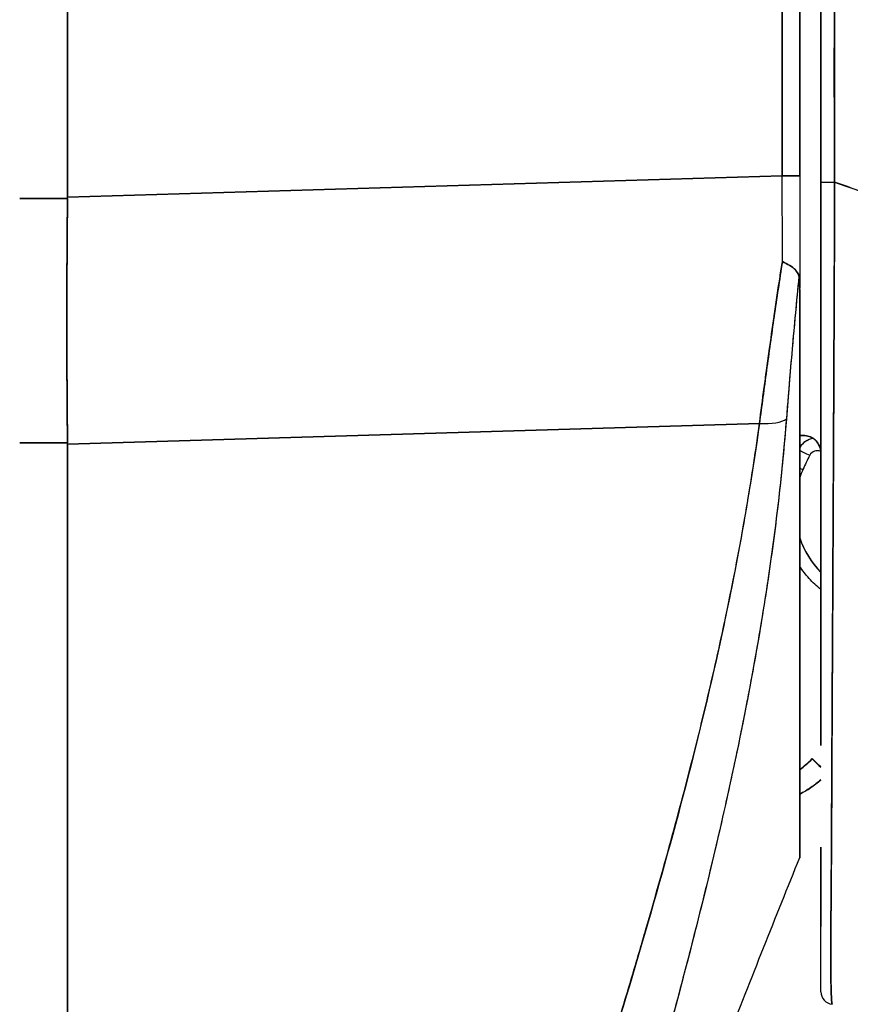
# Model space of a CAD drawing. Extents: x 785 to 1232, y 18 to 306.
# Tile 37 of 232: x 824.913 to 825.689, y 190.375 to 191.295. Entities that reach past the tile are written whole.
import ezdxf

# ---------------------------------------------------------------- set-up
doc = ezdxf.new("R2010")
doc.units = 0
doc.header["$LTSCALE"] = 4
doc.header["$MEASUREMENT"] = 0
doc.layers.get('0').update_dxf_attribs({"linetype": 'CONTINUOUS'})

msp = doc.modelspace()

# ---------------------------------------------------------------- linework, layer by layer
for p, q in [((824.95765, 192.19283), (824.95765, 191.12878)), ((824.95765, 191.12878), (824.95765, 192.19283)), ((825.62508, 191.14878), (825.62508, 192.07515)), ((825.62508, 192.07515), (825.62508, 191.14878)), ((825.64134, 191.14878), (825.64134, 192.07515)), ((825.64134, 192.07515), (825.64134, 191.14878)), ((824.95765, 191.12878), (825.62508, 191.14878)), ((825.62508, 191.14878), (824.95765, 191.12878)), ((825.64134, 191.14878), (825.62508, 191.14878)), ((825.62508, 191.14878), (825.64134, 191.14878)), ((825.64134, 191.14878), (825.64134, 191.04381)), ((824.95765, 191.12744), (824.913, 191.12744)), ((824.913, 191.12744), (824.95765, 191.12744)), ((824.95765, 191.12744), (824.95765, 191.12878)), ((825.67372, 191.07908), (825.6737, 191.07908)), ((825.6737, 191.07908), (825.67372, 191.07908)), ((825.6737, 191.07879), (825.67372, 191.07879)), ((825.67372, 191.07879), (825.6737, 191.07879)), ((825.67372, 191.08062), (825.67371, 191.08062)), ((825.67371, 191.08062), (825.67372, 191.08062)), ((825.67371, 191.08033), (825.67372, 191.08033)), ((825.67372, 191.08033), (825.67371, 191.08033)), ((825.6736, 191.05507), (825.67361, 191.05507)), ((825.64134, 191.04278), (825.64134, 190.51228)), ((825.60374, 190.91759), (824.95765, 190.89823)), ((824.95765, 190.89823), (825.60374, 190.91759)), ((825.60197, 190.90471), (825.60197, 190.90524)), ((825.60197, 190.90524), (825.60197, 190.90471)), ((825.67294, 190.90662), (825.67294, 190.90662)), ((825.67294, 190.90662), (825.67294, 190.90662)), ((825.67294, 190.90634), (825.67294, 190.90634)), ((825.67294, 190.90634), (825.67294, 190.90634)), ((824.913, 190.89949), (824.95765, 190.89949)), ((824.95765, 190.89949), (824.913, 190.89949)), ((824.95765, 190.89823), (824.95765, 190.89949)), ((824.95765, 190.89823), (824.95765, 189.49384)), ((824.95765, 189.49384), (824.95765, 190.89823)), ((825.09804, 190.90244), (825.09804, 190.90244)), ((825.67288, 190.89451), (825.67289, 190.89451)), ((825.67284, 190.88456), (825.67284, 190.88457)), ((825.67183, 190.69237), (825.67183, 190.69237)), ((825.67183, 190.69111), (825.67182, 190.69111)), ((825.65297, 190.60462), (825.65297, 190.60437)), ((825.57662, 190.58276), (825.57662, 190.58276)), ((825.57662, 190.58276), (825.57662, 190.58276)), ((825.57667, 190.583), (825.57667, 190.583)), ((825.57667, 190.583), (825.57667, 190.583)), ((825.57237, 190.56352), (825.57237, 190.56352)), ((825.57237, 190.56352), (825.57237, 190.56352)), ((825.64134, 190.51227), (825.64134, 190.51214))]:
    msp.add_line(p, q)
for centre, radius, start, end in [((825.65772, 190.88444), 0.01969, 101.42833, 146.29064), ((825.65772, 190.88444), 0.01969, 101.42831, 146.29065), ((825.65772, 190.88427), 0.01969, 100.83851, 146.29064), ((825.65772, 190.88427), 0.01969, 100.83849, 146.29065), ((825.65772, 190.88426), 0.00787, 66.18531, 153.1565), ((825.72322, 190.83878), 0.08661, 155.62133, 160.95343), ((825.72322, 190.83898), 0.08661, 199.04656, 224.11204), ((825.72322, 190.83878), 0.08661, 199.04657, 224.11203), ((825.5963, 190.65929), 0.07874, 304.8932, 316.03306), ((825.5963, 190.65929), 0.07874, 304.8932, 316.03306), ((825.5963, 190.65904), 0.07874, 304.8932, 316.03306), ((825.5963, 190.65904), 0.07874, 304.8932, 316.03306), ((825.5963, 190.65901), 0.09843, 297.23485, 311.12005), ((825.67284, 190.38705), 0.01181, 179.99976, 264.16149)]:
    msp.add_arc(centre, radius, start, end)
for centre, major_axis, ratio, start_param, end_param in [((825.62176, 191.14887), (-0.00056, 0.69857), 0.00475, 4.597425, 4.712259), ((825.62175, 191.14887), (0.00056, -0.69858), 0.004765, 1.455832, 1.570666), ((825.64134, 191.20628), (0, 0.70523), 0.00001, 1.6524, 1.803236), ((825.67284, 191.14292), (-0.01181, 0), 0.009191, 0, 1.664791), ((825.67284, 191.14292), (-0.01181, 0), 0.009191, 6.283185, 7.947976), ((825.00102, 191.12695), (-0.00739, -0.68846), 0.063001, 4.712351, 5.049778), ((825.59826, 190.93061), (0.03298, -0.00496), 0.370616, 4.93488, 5.954241), ((825.59826, 190.93061), (0.03298, -0.00496), 0.370616, 4.93488, 5.95424), ((825.63742, 190.90632), (-0.01013, -0.00001), 0.001694, 3.90923, 4.314631), ((825.65069, 190.88783), (0.01054, -0.00533), 0.001136, 3.621695, 4.712964), ((825.65069, 190.88783), (-0.01054, 0.00533), 0.001136, 0.480103, 1.571376), ((825.9563, 190.73315), (-0.30561, 0.15467), 1, 0, 0.043019), ((825.64432, 190.87454), (0.01076, -0.00488), 0.00116, 4.432148, 4.712915), ((825.64432, 190.87454), (-0.01076, 0.00488), 0.00116, 1.290555, 1.571322), ((825.5941, 190.63482), (0.01181, 0), 0.608638, 4.005635, 4.005719), ((825.5941, 190.63482), (-0.01181, 0), 0.608637, 0.86403, 0.864115), ((825.58713, 190.61506), (-0.0092, 0.00741), 0.042153, 1.246727, 1.246841), ((825.58713, 190.61506), (0.0092, -0.00741), 0.042178, 4.388323, 4.388437), ((825.66714, 190.59096), (-0.01417, 0.01367), 0.000917, 5.159336, 6.284069), ((825.66714, 190.59071), (-0.01417, 0.01367), 0.000917, 0.000884, 1.125617)]:
    msp.add_ellipse(centre, major_axis=major_axis, ratio=ratio, start_param=start_param, end_param=end_param)
for points, knots in [([(825.66103, 192.04658), (825.66103, 191.94871), (825.66103, 191.84999), (825.66103, 191.75046), (825.66103, 191.65093), (825.66103, 191.55059), (825.66103, 191.44934), (825.66103, 191.34809), (825.66103, 191.24594), (825.66103, 191.14292)], [0, 0, 0, 0, 0.333333, 0.333333, 0.333333, 0.666667, 0.666667, 0.666667, 1, 1, 1, 1]), ([(825.66103, 191.14292), (825.66103, 191.21559), (825.66103, 191.28826), (825.66103, 191.36094), (825.66103, 191.43128), (825.66103, 191.50162), (825.66103, 191.57196), (825.66103, 191.64822), (825.66103, 191.72449), (825.66103, 191.80075), (825.66103, 191.88269), (825.66103, 191.96463), (825.66103, 192.04658)], [0, 0, 0, 0, 0.241265, 0.241265, 0.241265, 0.474784, 0.474784, 0.474784, 0.727965, 0.727965, 0.727965, 1, 1, 1, 1]), ([(825.67395, 191.14281), (825.67378, 191.16371), (825.67371, 191.18633), (825.67367, 191.21016), (825.67365, 191.22818), (825.67365, 191.24691), (825.67365, 191.26614), (825.67366, 191.26808), (825.67366, 191.27003), (825.67366, 191.27199), (825.67367, 191.29062), (825.67368, 191.30973), (825.6737, 191.32917), (825.67371, 191.34667), (825.67372, 191.36443), (825.67372, 191.38242), (825.67372, 191.39051), (825.67372, 191.39864), (825.67372, 191.40681), (825.67372, 191.41529), (825.67372, 191.42381), (825.67372, 191.43237), (825.67371, 191.44804), (825.6737, 191.46381), (825.67368, 191.47961), (825.67365, 191.50472), (825.67361, 191.52988), (825.67356, 191.55501), (825.67356, 191.55944), (825.67355, 191.56386), (825.67354, 191.56828), (825.67349, 191.59695), (825.67343, 191.62537), (825.67339, 191.65301), (825.67336, 191.66882), (825.67334, 191.68437), (825.67333, 191.69953), (825.67332, 191.71277), (825.67332, 191.72571), (825.67332, 191.73841), (825.67332, 191.75351), (825.67333, 191.76828), (825.67335, 191.78279), (825.67337, 191.79827), (825.6734, 191.81344), (825.67344, 191.82837), (825.67344, 191.82861), (825.67344, 191.82885), (825.67344, 191.82909), (825.67347, 191.84566), (825.67352, 191.86193), (825.67356, 191.8779), (825.6736, 191.89564), (825.67364, 191.913), (825.67366, 191.9299), (825.67366, 191.93493), (825.67367, 191.93992), (825.67367, 191.94486), (825.67368, 191.95888), (825.67366, 191.97256), (825.67363, 191.98582), (825.67358, 192.00731), (825.67347, 192.02769), (825.67331, 192.04655)], [0, 0, 0, 0, 0.081335, 0.081335, 0.081335, 0.142857, 0.142857, 0.142857, 0.149075, 0.149075, 0.149075, 0.208369, 0.208369, 0.208369, 0.261718, 0.261718, 0.261718, 0.285714, 0.285714, 0.285714, 0.31059, 0.31059, 0.31059, 0.356152, 0.356152, 0.356152, 0.428571, 0.428571, 0.428571, 0.441332, 0.441332, 0.441332, 0.524105, 0.524105, 0.524105, 0.571429, 0.571429, 0.571429, 0.612746, 0.612746, 0.612746, 0.661888, 0.661888, 0.661888, 0.714286, 0.714286, 0.714286, 0.715129, 0.715129, 0.715129, 0.773301, 0.773301, 0.773301, 0.837913, 0.837913, 0.837913, 0.857143, 0.857143, 0.857143, 0.911653, 0.911653, 0.911653, 1, 1, 1, 1]), ([(825.67331, 192.04655), (825.67332, 191.96399), (825.67335, 191.88204), (825.67339, 191.8007), (825.67339, 191.78031), (825.67341, 191.75995), (825.67342, 191.73964), (825.67345, 191.68343), (825.67348, 191.62751), (825.67353, 191.57189), (825.67356, 191.52722), (825.6736, 191.48274), (825.67364, 191.43844), (825.67366, 191.41251), (825.67369, 191.38665), (825.67371, 191.36086), (825.67378, 191.28767), (825.67386, 191.21499), (825.67395, 191.14281)], [0, 0, 0, 0, 0.266519, 0.266519, 0.266519, 0.333333, 0.333333, 0.333333, 0.518206, 0.518206, 0.518206, 0.666667, 0.666667, 0.666667, 0.753542, 0.753542, 0.753542, 1, 1, 1, 1]), ([(825.66103, 190.61691), (825.66103, 190.61691), (825.66103, 190.61691), (825.66103, 190.61691), (825.66103, 190.62413), (825.66103, 190.63149), (825.66103, 190.63899), (825.66103, 190.64931), (825.66103, 190.65988), (825.66103, 190.67069), (825.66103, 190.68264), (825.66103, 190.69488), (825.66103, 190.70738), (825.66103, 190.71955), (825.66103, 190.73197), (825.66103, 190.74461), (825.66103, 190.7568), (825.66103, 190.7692), (825.66103, 190.78179), (825.66103, 190.79389), (825.66103, 190.80616), (825.66103, 190.81859), (825.66103, 190.8305), (825.66103, 190.84256), (825.66103, 190.85474), (825.66103, 190.85643), (825.66103, 190.85813), (825.66103, 190.85983), (825.66103, 190.8698), (825.66103, 190.87985), (825.66103, 190.88998), (825.66103, 190.90124), (825.66103, 190.91258), (825.66103, 190.92401), (825.66103, 190.93444), (825.66103, 190.94494), (825.66103, 190.9555), (825.66103, 190.96543), (825.66103, 190.97542), (825.66103, 190.98544), (825.66103, 190.99559), (825.66103, 191.00577), (825.66103, 191.01599), (825.66103, 191.0264), (825.66103, 191.03684), (825.66103, 191.04731), (825.66103, 191.05799), (825.66103, 191.06869), (825.66103, 191.07941), (825.66103, 191.09029), (825.66103, 191.10119), (825.66103, 191.11209), (825.66103, 191.12236), (825.66103, 191.13264), (825.66103, 191.14292)], [0.5, 0.5, 0.5, 0.5, 0.5, 0.5, 0.5, 0.5258228, 0.5258228, 0.5258228, 0.561377, 0.561377, 0.561377, 0.6006713, 0.6006713, 0.6006713, 0.6389349, 0.6389349, 0.6389349, 0.6758218, 0.6758218, 0.6758218, 0.7112841, 0.7112841, 0.7112841, 0.7452749, 0.7452749, 0.7452749, 0.75, 0.75, 0.75, 0.7777494, 0.7777494, 0.7777494, 0.808588, 0.808588, 0.808588, 0.8367556, 0.8367556, 0.8367556, 0.8632657, 0.8632657, 0.8632657, 0.8900795, 0.8900795, 0.8900795, 0.9173812, 0.9173812, 0.9173812, 0.945208, 0.945208, 0.945208, 0.9734289, 0.9734289, 0.9734289, 1, 1, 1, 1]), ([(825.66103, 191.0776), (825.66103, 191.08651), (825.66103, 191.09543), (825.66103, 191.11719), (825.66103, 191.13006), (825.66103, 191.14292)], [0.5682767, 0.5682767, 0.5682767, 0.5682767, 0.6363501, 0.6363501, 0.7343735, 0.7343735, 0.7343735, 0.7343735]), ([(825.66103, 191.14292), (825.66103, 191.09709), (825.66103, 191.05218), (825.66103, 191.00787), (825.66103, 190.96357), (825.66103, 190.91987), (825.66103, 190.87768), (825.66103, 190.8355), (825.66103, 190.79481), (825.66103, 190.75631), (825.66103, 190.71781), (825.66103, 190.6815), (825.66103, 190.64806), (825.66103, 190.63739), (825.66103, 190.62701), (825.66103, 190.61689)], [0, 0, 0, 0, 0.1111111, 0.1111111, 0.1111111, 0.2222222, 0.2222222, 0.2222222, 0.3333333, 0.3333333, 0.3333333, 0.4444444, 0.4444444, 0.4444444, 0.4799031, 0.4799031, 0.4799031, 0.4799031]), ([(825.67395, 191.14281), (825.67391, 191.13237), (825.67387, 191.12194), (825.67383, 191.11152), (825.67379, 191.10044), (825.67374, 191.08939), (825.6737, 191.07835), (825.67365, 191.06746), (825.67361, 191.0566), (825.67357, 191.04577), (825.67352, 191.03513), (825.67348, 191.02453), (825.67343, 191.01397), (825.67342, 191.01127), (825.67341, 191.00857), (825.6734, 191.00587), (825.67336, 190.99821), (825.67333, 190.99057), (825.6733, 190.98296), (825.67325, 190.97277), (825.6732, 190.96264), (825.67316, 190.95255), (825.67311, 190.94183), (825.67306, 190.93117), (825.67301, 190.92059), (825.67295, 190.90898), (825.6729, 190.89746), (825.67284, 190.88605), (825.67282, 190.88195), (825.6728, 190.87786), (825.67278, 190.87379), (825.67274, 190.8659), (825.6727, 190.85806), (825.67267, 190.85027), (825.6726, 190.8379), (825.67254, 190.82566), (825.67248, 190.81358), (825.67241, 190.80095), (825.67235, 190.78849), (825.67228, 190.77623), (825.67224, 190.76761), (825.67219, 190.75908), (825.67215, 190.75065), (825.67213, 190.74658), (825.6721, 190.74253), (825.67208, 190.73851), (825.67201, 190.72565), (825.67194, 190.71304), (825.67187, 190.70071), (825.6718, 190.68799), (825.67174, 190.67557), (825.67167, 190.66347), (825.67163, 190.65577), (825.67159, 190.64819), (825.67156, 190.64076), (825.67154, 190.63757), (825.67153, 190.6344), (825.67151, 190.63126), (825.67147, 190.6221), (825.67143, 190.61315), (825.67138, 190.60438), (825.67135, 190.59649), (825.67131, 190.58876), (825.67128, 190.58116), (825.67124, 190.57404), (825.67121, 190.56703), (825.67117, 190.56014), (825.67115, 190.55561), (825.67113, 190.55113), (825.6711, 190.54669), (825.67109, 190.54453), (825.67108, 190.54238), (825.67107, 190.54024), (825.67103, 190.5337), (825.67099, 190.52729), (825.67095, 190.52102), (825.67091, 190.5146), (825.67087, 190.50834), (825.67083, 190.50226), (825.67079, 190.49589), (825.67075, 190.48972), (825.6707, 190.48382), (825.67067, 190.47846), (825.67063, 190.47332), (825.67059, 190.46843), (825.67059, 190.46792), (825.67058, 190.46742), (825.67058, 190.46692), (825.67054, 190.46207), (825.67051, 190.45748), (825.67048, 190.45312), (825.67045, 190.44914), (825.67042, 190.44536), (825.6704, 190.44177), (825.67038, 190.43851), (825.67036, 190.4354), (825.67034, 190.43243), (825.67033, 190.42974), (825.67032, 190.42717), (825.67031, 190.42471), (825.67031, 190.42248), (825.6703, 190.42033), (825.6703, 190.41828), (825.6703, 190.41755), (825.6703, 190.41682), (825.6703, 190.41612), (825.6703, 190.41498), (825.6703, 190.41388), (825.67031, 190.4128), (825.67031, 190.41113), (825.67032, 190.40952), (825.67033, 190.40797), (825.67035, 190.40644), (825.67036, 190.40496), (825.67038, 190.40355), (825.67039, 190.40208), (825.67041, 190.40067), (825.67044, 190.39933), (825.67046, 190.39788), (825.67049, 190.39649), (825.67052, 190.39517), (825.67055, 190.39375), (825.67058, 190.39241), (825.67061, 190.39113), (825.67065, 190.38996), (825.67068, 190.38885), (825.67071, 190.38779), (825.67072, 190.3874), (825.67074, 190.38702), (825.67075, 190.38664), (825.67077, 190.38614), (825.67078, 190.38565), (825.6708, 190.38518), (825.67083, 190.38446), (825.67085, 190.38376), (825.67088, 190.38311), (825.67091, 190.38251), (825.67093, 190.38195), (825.67096, 190.38141), (825.67099, 190.38092), (825.67101, 190.38046), (825.67104, 190.38002), (825.67106, 190.37963), (825.67108, 190.37925), (825.67111, 190.3789), (825.67113, 190.37857), (825.67115, 190.37827), (825.67118, 190.37798), (825.6712, 190.37772), (825.67122, 190.37748), (825.67124, 190.37725), (825.67126, 190.37704), (825.67129, 190.37685), (825.67131, 190.37667), (825.67133, 190.37651), (825.67135, 190.37636), (825.67137, 190.37622), (825.67139, 190.37609), (825.67141, 190.37598), (825.67142, 190.37588), (825.67144, 190.37578), (825.67146, 190.3757), (825.67148, 190.37563), (825.6715, 190.37556), (825.67152, 190.3755), (825.67153, 190.37546), (825.67155, 190.37541), (825.67157, 190.37538), (825.67158, 190.37535), (825.6716, 190.37533), (825.67161, 190.37531), (825.67163, 190.3753), (825.67163, 190.3753), (825.67163, 190.3753), (825.67164, 190.3753)], [0, 0, 0, 0, 0.025215, 0.025215, 0.025215, 0.052019, 0.052019, 0.052019, 0.078475, 0.078475, 0.078475, 0.104458, 0.104458, 0.104458, 0.111111, 0.111111, 0.111111, 0.130002, 0.130002, 0.130002, 0.155281, 0.155281, 0.155281, 0.182167, 0.182167, 0.182167, 0.211639, 0.211639, 0.211639, 0.222222, 0.222222, 0.222222, 0.242719, 0.242719, 0.242719, 0.275303, 0.275303, 0.275303, 0.309372, 0.309372, 0.309372, 0.333333, 0.333333, 0.333333, 0.34491, 0.34491, 0.34491, 0.381911, 0.381911, 0.381911, 0.420108, 0.420108, 0.420108, 0.444444, 0.444444, 0.444444, 0.45489, 0.45489, 0.45489, 0.485385, 0.485385, 0.485385, 0.512843, 0.512843, 0.512843, 0.5386, 0.5386, 0.5386, 0.555556, 0.555556, 0.555556, 0.563824, 0.563824, 0.563824, 0.589065, 0.589065, 0.589065, 0.614921, 0.614921, 0.614921, 0.642049, 0.642049, 0.642049, 0.666667, 0.666667, 0.666667, 0.669208, 0.669208, 0.669208, 0.693865, 0.693865, 0.693865, 0.716345, 0.716345, 0.716345, 0.736729, 0.736729, 0.736729, 0.755149, 0.755149, 0.755149, 0.771835, 0.771835, 0.771835, 0.777778, 0.777778, 0.777778, 0.787269, 0.787269, 0.787269, 0.80203, 0.80203, 0.80203, 0.816729, 0.816729, 0.816729, 0.83205, 0.83205, 0.83205, 0.848651, 0.848651, 0.848651, 0.866499, 0.866499, 0.866499, 0.882849, 0.882849, 0.882849, 0.888889, 0.888889, 0.888889, 0.896936, 0.896936, 0.896936, 0.909337, 0.909337, 0.909337, 0.920569, 0.920569, 0.920569, 0.930826, 0.930826, 0.930826, 0.940227, 0.940227, 0.940227, 0.948872, 0.948872, 0.948872, 0.956852, 0.956852, 0.956852, 0.964251, 0.964251, 0.964251, 0.971144, 0.971144, 0.971144, 0.977589, 0.977589, 0.977589, 0.983597, 0.983597, 0.983597, 0.989157, 0.989157, 0.989157, 0.994249, 0.994249, 0.994249, 0.998848, 0.998848, 0.998848, 1, 1, 1, 1]), ([(825.67164, 190.3753), (825.67155, 190.37533), (825.67146, 190.37555), (825.67138, 190.37607), (825.67133, 190.37632), (825.67129, 190.37665), (825.67125, 190.37705), (825.67124, 190.37716), (825.67123, 190.37728), (825.67122, 190.3774), (825.67116, 190.37802), (825.67111, 190.37878), (825.67105, 190.37969), (825.671, 190.38055), (825.67095, 190.38155), (825.67089, 190.38272), (825.67089, 190.38287), (825.67088, 190.38302), (825.67088, 190.38317), (825.67082, 190.38457), (825.67076, 190.3862), (825.6707, 190.38809), (825.67066, 190.38972), (825.67061, 190.39154), (825.67056, 190.39359), (825.67055, 190.39395), (825.67055, 190.39431), (825.67054, 190.39468), (825.67048, 190.39715), (825.67043, 190.39994), (825.67038, 190.40312), (825.67035, 190.40573), (825.67032, 190.40861), (825.67031, 190.41179), (825.67031, 190.41238), (825.67031, 190.41298), (825.67031, 190.41359), (825.6703, 190.41743), (825.6703, 190.42165), (825.67032, 190.4263), (825.67034, 190.43046), (825.67036, 190.43495), (825.67038, 190.4398), (825.67039, 190.44035), (825.67039, 190.44089), (825.67039, 190.44144), (825.67043, 190.44688), (825.67047, 190.45278), (825.67052, 190.45917), (825.67057, 190.46545), (825.67062, 190.4722), (825.67068, 190.47945), (825.67075, 190.48675), (825.67081, 190.49452), (825.67086, 190.50283), (825.67092, 190.51098), (825.67097, 190.51964), (825.67102, 190.52887), (825.67103, 190.53007), (825.67103, 190.53128), (825.67104, 190.53251), (825.67107, 190.54042), (825.67111, 190.54877), (825.67115, 190.55758), (825.67119, 190.56739), (825.67124, 190.57777), (825.67129, 190.58877), (825.67131, 190.59306), (825.67134, 190.59744), (825.67136, 190.60191), (825.67139, 190.60847), (825.67143, 190.61523), (825.67147, 190.62223), (825.67158, 190.64331), (825.6717, 190.6665), (825.67183, 190.69258), (825.67184, 190.69338), (825.67184, 190.69418), (825.67185, 190.69498), (825.67197, 190.71913), (825.67212, 190.74574), (825.67227, 190.77343), (825.67233, 190.78491), (825.67239, 190.79657), (825.67245, 190.8083), (825.67253, 190.82368), (825.67261, 190.83917), (825.67269, 190.85461), (825.67282, 190.88023), (825.67294, 190.90569), (825.67305, 190.93024), (825.67306, 190.93192), (825.67307, 190.9336), (825.67308, 190.93528), (825.6732, 190.96187), (825.67331, 190.98735), (825.67342, 191.01217), (825.67346, 191.0223), (825.67351, 191.03232), (825.67355, 191.04225), (825.67361, 191.05579), (825.67368, 191.06918), (825.67373, 191.08221), (825.67382, 191.10364), (825.6739, 191.12413), (825.67395, 191.14281)], [0, 0, 0, 0, 0.051587, 0.051587, 0.051587, 0.076923, 0.076923, 0.076923, 0.084185, 0.084185, 0.084185, 0.12001, 0.12001, 0.12001, 0.153846, 0.153846, 0.153846, 0.158111, 0.158111, 0.158111, 0.197166, 0.197166, 0.197166, 0.230769, 0.230769, 0.230769, 0.236582, 0.236582, 0.236582, 0.275566, 0.275566, 0.275566, 0.307692, 0.307692, 0.307692, 0.313667, 0.313667, 0.313667, 0.351144, 0.351144, 0.351144, 0.384615, 0.384615, 0.384615, 0.388358, 0.388358, 0.388358, 0.425269, 0.425269, 0.425269, 0.461538, 0.461538, 0.461538, 0.498022, 0.498022, 0.498022, 0.533802, 0.533802, 0.533802, 0.538462, 0.538462, 0.538462, 0.568677, 0.568677, 0.568677, 0.602294, 0.602294, 0.602294, 0.615385, 0.615385, 0.615385, 0.634551, 0.634551, 0.634551, 0.692308, 0.692308, 0.692308, 0.694069, 0.694069, 0.694069, 0.747191, 0.747191, 0.747191, 0.769231, 0.769231, 0.769231, 0.798153, 0.798153, 0.798153, 0.846154, 0.846154, 0.846154, 0.849449, 0.849449, 0.849449, 0.901739, 0.901739, 0.901739, 0.923077, 0.923077, 0.923077, 0.952173, 0.952173, 0.952173, 1, 1, 1, 1]), ([(826.37589, 190.45117), (826.37134, 190.46746), (826.36621, 190.48389), (826.36047, 190.5004), (826.35474, 190.51692), (826.3484, 190.53353), (826.34144, 190.5502), (826.33448, 190.56687), (826.32689, 190.58359), (826.31865, 190.60035), (826.31042, 190.6171), (826.30153, 190.63387), (826.29197, 190.65062), (826.28242, 190.66737), (826.27219, 190.6841), (826.26127, 190.70076), (826.25036, 190.71743), (826.23875, 190.73403), (826.22644, 190.75051), (826.21413, 190.767), (826.20112, 190.78337), (826.18738, 190.79958), (826.17365, 190.81578), (826.15919, 190.83182), (826.14401, 190.84765), (826.12882, 190.86347), (826.11291, 190.87908), (826.09626, 190.8944), (826.07961, 190.90973), (826.06222, 190.92479), (826.04409, 190.9395), (826.02596, 190.95422), (826.0071, 190.9686), (825.98749, 190.98258), (825.96788, 190.99657), (825.94753, 191.01015), (825.92646, 191.02327), (825.90538, 191.03639), (825.88356, 191.04905), (825.86103, 191.06118), (825.83849, 191.07331), (825.81523, 191.08491), (825.79127, 191.09592), (825.76731, 191.10692), (825.74264, 191.11732), (825.71728, 191.12706), (825.70305, 191.13253), (825.68861, 191.13778), (825.67395, 191.14281)], [0, 0, 0, 0, 0.06426, 0.06426, 0.06426, 0.128523, 0.128523, 0.128523, 0.192785, 0.192785, 0.192785, 0.257047, 0.257047, 0.257047, 0.321309, 0.321309, 0.321309, 0.385571, 0.385571, 0.385571, 0.449834, 0.449834, 0.449834, 0.514096, 0.514096, 0.514096, 0.578358, 0.578358, 0.578358, 0.64262, 0.64262, 0.64262, 0.706882, 0.706882, 0.706882, 0.771145, 0.771145, 0.771145, 0.835407, 0.835407, 0.835407, 0.899669, 0.899669, 0.899669, 0.963931, 0.963931, 0.963931, 1, 1, 1, 1]), ([(825.67395, 191.14281), (825.72475, 191.12537), (825.77301, 191.10526), (825.81856, 191.08298), (825.86412, 191.0607), (825.90697, 191.03627), (825.94704, 191.01016), (825.9871, 190.98406), (826.02438, 190.95628), (826.05885, 190.92731), (826.09333, 190.89833), (826.125, 190.86815), (826.15391, 190.83718), (826.18283, 190.80622), (826.20899, 190.77448), (826.23248, 190.74234), (826.25598, 190.7102), (826.27681, 190.67766), (826.29511, 190.64507), (826.31342, 190.61248), (826.32919, 190.57983), (826.3426, 190.54741), (826.356, 190.51502), (826.36704, 190.48285), (826.37589, 190.45117)], [0, 0, 0, 0, 0.125007, 0.125007, 0.125007, 0.250015, 0.250015, 0.250015, 0.375022, 0.375022, 0.375022, 0.50003, 0.50003, 0.50003, 0.625037, 0.625037, 0.625037, 0.750045, 0.750045, 0.750045, 0.875052, 0.875052, 0.875052, 1, 1, 1, 1]), ([(824.95765, 190.89949), (824.95737, 190.92387), (824.95718, 190.94872), (824.95709, 190.97388), (824.957, 190.99904), (824.957, 191.02452), (824.95709, 191.05016), (824.95718, 191.07581), (824.95737, 191.10162), (824.95765, 191.12744)], [0, 0, 0, 0, 0.333333, 0.333333, 0.333333, 0.666667, 0.666667, 0.666667, 1, 1, 1, 1]), ([(824.95765, 191.12744), (824.95765, 191.12759), (824.95765, 191.12774), (824.95765, 191.12789), (824.95765, 191.12804), (824.95765, 191.12818), (824.95765, 191.12833), (824.95765, 191.12848), (824.95765, 191.12863), (824.95765, 191.12878)], [0, 0, 0, 0, 0.333333, 0.333333, 0.333333, 0.666667, 0.666667, 0.666667, 1, 1, 1, 1]), ([(825.62512, 191.06874), (825.62247, 191.05155), (825.61991, 191.03444), (825.61744, 191.01747), (825.61497, 191.0005), (825.6126, 190.98366), (825.61031, 190.96699), (825.60803, 190.95033), (825.60584, 190.93385), (825.60374, 190.91759)], [0, 0, 0, 0, 0.333333, 0.333333, 0.333333, 0.666667, 0.666667, 0.666667, 1, 1, 1, 1]), ([(825.60374, 190.91759), (825.60517, 190.92868), (825.60665, 190.93988), (825.60816, 190.95116), (825.60887, 190.95643), (825.60959, 190.96171), (825.61031, 190.96701), (825.61114, 190.97307), (825.61199, 190.97915), (825.61284, 190.98526), (825.61434, 190.99593), (825.61587, 191.00667), (825.61744, 191.01747), (825.61755, 191.01824), (825.61766, 191.01902), (825.61778, 191.0198), (825.61947, 191.03138), (825.6212, 191.04303), (825.62297, 191.05472), (825.62368, 191.05939), (825.6244, 191.06406), (825.62512, 191.06874)], [0, 0, 0, 0, 0.227322, 0.227322, 0.227322, 0.333333, 0.333333, 0.333333, 0.45463, 0.45463, 0.45463, 0.666667, 0.666667, 0.666667, 0.681967, 0.681967, 0.681967, 0.9093, 0.9093, 0.9093, 1, 1, 1, 1]), ([(825.64061, 191.05531), (825.64017, 191.05672), (825.63954, 191.05804), (825.63871, 191.05924), (825.63832, 191.0598), (825.63789, 191.06033), (825.63742, 191.06084), (825.63596, 191.06243), (825.63413, 191.06375), (825.63202, 191.06504), (825.6299, 191.06633), (825.6275, 191.06759), (825.62512, 191.06874)], [0, 0, 0, 0, 0.227317, 0.227317, 0.227317, 0.333333, 0.333333, 0.333333, 0.666667, 0.666667, 0.666667, 1, 1, 1, 1]), ([(825.62512, 191.06874), (825.62753, 191.06761), (825.62991, 191.06634), (825.63202, 191.06504), (825.63414, 191.06373), (825.636, 191.0624), (825.63745, 191.06081), (825.63891, 191.05921), (825.63996, 191.05736), (825.64061, 191.05531)], [0, 0, 0, 0, 0.333333, 0.333333, 0.333333, 0.666667, 0.666667, 0.666667, 1, 1, 1, 1]), ([(825.64061, 191.05531), (825.63911, 191.04003), (825.63768, 191.02486), (825.63631, 191.00986), (825.63495, 190.99486), (825.63364, 190.98002), (825.6324, 190.96536), (825.63116, 190.9507), (825.62999, 190.93622), (825.62887, 190.92196)], [0, 0, 0, 0, 0.3333333, 0.3333333, 0.3333333, 0.6666667, 0.6666667, 0.6666667, 1, 1, 1, 1]), ([(825.64061, 191.05531), (825.64058, 191.05501), (825.64055, 191.05471), (825.64052, 191.05441), (825.63941, 191.04302), (825.63833, 191.03168), (825.63728, 191.0204), (825.63624, 191.00918), (825.63524, 190.99803), (825.63426, 190.98695), (825.63329, 190.97593), (825.63236, 190.96498), (825.63146, 190.95412), (825.63056, 190.94331), (825.6297, 190.93258), (825.62887, 190.92196)], [0, 0, 0, 0, 0.0066, 0.0066, 0.0066, 0.256927, 0.256927, 0.256927, 0.505833, 0.505833, 0.505833, 0.753477, 0.753477, 0.753477, 1, 1, 1, 1]), ([(825.64134, 191.04278), (825.64135, 191.04444), (825.64133, 191.04601), (825.64129, 191.04753), (825.64126, 191.04905), (825.64121, 191.05051), (825.6411, 191.05181), (825.64099, 191.05312), (825.64082, 191.05427), (825.64061, 191.05531)], [0, 0, 0, 0, 0.333333, 0.333333, 0.333333, 0.666667, 0.666667, 0.666667, 1, 1, 1, 1]), ([(825.64134, 191.04278), (825.64134, 191.04444), (825.64133, 191.04601), (825.64129, 191.04753), (825.64126, 191.04905), (825.6412, 191.05051), (825.6411, 191.05181), (825.641, 191.05312), (825.64084, 191.05427), (825.64061, 191.05531)], [0, 0, 0, 0, 0.333333, 0.333333, 0.333333, 0.666667, 0.666667, 0.666667, 1, 1, 1, 1]), ([(825.64134, 190.51227), (825.64134, 190.52138), (825.64134, 190.53422), (825.64134, 190.55092), (825.64134, 190.56761), (825.64134, 190.58816), (825.64134, 190.6122), (825.64134, 190.63625), (825.64134, 190.66379), (825.64134, 190.69447), (825.64134, 190.72515), (825.64134, 190.75897), (825.64134, 190.79554), (825.64134, 190.83211), (825.64134, 190.87144), (825.64134, 190.91273), (825.64134, 190.95402), (825.64134, 190.99729), (825.64134, 191.04278)], [0, 0, 0, 0, 0.166667, 0.166667, 0.166667, 0.333333, 0.333333, 0.333333, 0.5, 0.5, 0.5, 0.666667, 0.666667, 0.666667, 0.833333, 0.833333, 0.833333, 1, 1, 1, 1]), ([(825.60374, 190.91759), (825.59198, 190.83381), (825.57523, 190.74496), (825.5528, 190.65099), (825.53036, 190.55702), (825.50225, 190.45794), (825.47052, 190.35388), (825.43879, 190.24982), (825.40344, 190.14079), (825.36688, 190.02699), (825.33032, 189.91319), (825.29257, 189.79464), (825.2528, 189.67125)], [0, 0, 0, 0, 0.25, 0.25, 0.25, 0.5, 0.5, 0.5, 0.75, 0.75, 0.75, 1, 1, 1, 1]), ([(825.2528, 189.67125), (825.2604, 189.69543), (825.26804, 189.71961), (825.27571, 189.74377), (825.283, 189.7667), (825.29031, 189.78962), (825.29765, 189.81253), (825.30465, 189.83437), (825.31167, 189.8562), (825.3187, 189.87803), (825.32542, 189.89887), (825.33215, 189.91971), (825.33889, 189.94054), (825.34534, 189.96047), (825.35179, 189.9804), (825.35824, 190.00032), (825.36442, 190.01941), (825.3706, 190.0385), (825.37677, 190.05759), (825.3827, 190.07592), (825.38862, 190.09425), (825.39452, 190.11258), (825.4002, 190.13021), (825.40586, 190.14784), (825.41151, 190.16548), (825.41694, 190.18247), (825.42236, 190.19946), (825.42775, 190.21646), (825.43296, 190.23287), (825.43813, 190.24929), (825.44328, 190.26571), (825.44595, 190.27423), (825.44861, 190.28275), (825.45126, 190.29127), (825.45355, 190.29863), (825.45584, 190.306), (825.45811, 190.31338), (825.46287, 190.32878), (825.46759, 190.34419), (825.47226, 190.3596), (825.4768, 190.37457), (825.4813, 190.38954), (825.48575, 190.40452), (825.49008, 190.4191), (825.49436, 190.43368), (825.49858, 190.44827), (825.5027, 190.46249), (825.50677, 190.47672), (825.51078, 190.49095), (825.5147, 190.50486), (825.51856, 190.51877), (825.52235, 190.5327), (825.52606, 190.54632), (825.52972, 190.55995), (825.5333, 190.57359), (825.53681, 190.58697), (825.54026, 190.60035), (825.54363, 190.61375), (825.54694, 190.6269), (825.55018, 190.64007), (825.55334, 190.65324), (825.55645, 190.66621), (825.55949, 190.67919), (825.56244, 190.69217), (825.56535, 190.70497), (825.56817, 190.71778), (825.57091, 190.73061), (825.57362, 190.74326), (825.57624, 190.75593), (825.57876, 190.76861), (825.58126, 190.78115), (825.58367, 190.7937), (825.58598, 190.80627), (825.58827, 190.8187), (825.59046, 190.83115), (825.59255, 190.84361), (825.59463, 190.85597), (825.5966, 190.86833), (825.59848, 190.88071), (825.60033, 190.89299), (825.60209, 190.90529), (825.60374, 190.91759)], [0, 0, 0, 0, 0.058373, 0.058373, 0.058373, 0.113771, 0.113771, 0.113771, 0.166588, 0.166588, 0.166588, 0.217025, 0.217025, 0.217025, 0.265271, 0.265271, 0.265271, 0.311506, 0.311506, 0.311506, 0.355892, 0.355892, 0.355892, 0.398581, 0.398581, 0.398581, 0.439711, 0.439711, 0.439711, 0.479413, 0.479413, 0.479413, 0.5, 0.5, 0.5, 0.517807, 0.517807, 0.517807, 0.555021, 0.555021, 0.555021, 0.59116, 0.59116, 0.59116, 0.62632, 0.62632, 0.62632, 0.660593, 0.660593, 0.660593, 0.694065, 0.694065, 0.694065, 0.726815, 0.726815, 0.726815, 0.75892, 0.75892, 0.75892, 0.79045, 0.79045, 0.79045, 0.821471, 0.821471, 0.821471, 0.852043, 0.852043, 0.852043, 0.882223, 0.882223, 0.882223, 0.912065, 0.912065, 0.912065, 0.941613, 0.941613, 0.941613, 0.970914, 0.970914, 0.970914, 1, 1, 1, 1]), ([(825.62887, 190.92196), (825.62608, 190.88644), (825.62238, 190.85115), (825.61778, 190.81562), (825.61318, 190.7801), (825.60768, 190.74434), (825.60131, 190.70793), (825.59494, 190.67153), (825.5877, 190.63447), (825.57955, 190.59634), (825.5714, 190.55821), (825.56234, 190.519), (825.55231, 190.47823), (825.54228, 190.43747), (825.53128, 190.39516), (825.5192, 190.35075), (825.50712, 190.30634), (825.49396, 190.25983), (825.47958, 190.21056), (825.4652, 190.16129), (825.44961, 190.10925), (825.43263, 190.05363), (825.41565, 189.99801), (825.39729, 189.93882), (825.37742, 189.8753), (825.35755, 189.81177), (825.33618, 189.74392), (825.31357, 189.67183)], [0, 0, 0, 0, 0.111111, 0.111111, 0.111111, 0.222222, 0.222222, 0.222222, 0.333333, 0.333333, 0.333333, 0.444444, 0.444444, 0.444444, 0.555556, 0.555556, 0.555556, 0.666667, 0.666667, 0.666667, 0.777778, 0.777778, 0.777778, 0.888889, 0.888889, 0.888889, 1, 1, 1, 1]), ([(825.62887, 190.92196), (825.62793, 190.90977), (825.62685, 190.89744), (825.62565, 190.88497), (825.62447, 190.87268), (825.62315, 190.86026), (825.62172, 190.84771), (825.62029, 190.83532), (825.61875, 190.8228), (825.61708, 190.81015), (825.61542, 190.79764), (825.61365, 190.785), (825.61175, 190.77225), (825.60986, 190.7596), (825.60786, 190.74684), (825.60574, 190.73397), (825.60363, 190.72117), (825.6014, 190.70826), (825.59906, 190.69524), (825.59695, 190.6835), (825.59475, 190.67168), (825.59245, 190.65976), (825.59221, 190.65851), (825.59197, 190.65726), (825.59172, 190.65601), (825.58917, 190.64284), (825.5865, 190.62957), (825.58373, 190.6162), (825.58095, 190.60282), (825.57807, 190.58933), (825.57508, 190.57574), (825.57208, 190.56211), (825.56898, 190.54838), (825.56577, 190.53454), (825.56255, 190.52064), (825.55923, 190.50663), (825.5558, 190.49251), (825.55235, 190.4783), (825.54881, 190.46399), (825.54516, 190.44955), (825.54148, 190.435), (825.53771, 190.42034), (825.53384, 190.40555), (825.53031, 190.39208), (825.5267, 190.37851), (825.52301, 190.36484), (825.52262, 190.36336), (825.52222, 190.36188), (825.52181, 190.3604), (825.51766, 190.34505), (825.51342, 190.32957), (825.50908, 190.31397), (825.50468, 190.29815), (825.50019, 190.2822), (825.49561, 190.26612), (825.49096, 190.24979), (825.48621, 190.23333), (825.48138, 190.21673), (825.47646, 190.19983), (825.47145, 190.1828), (825.46636, 190.16562), (825.46117, 190.14811), (825.45589, 190.13045), (825.45053, 190.11265), (825.44505, 190.09446), (825.43949, 190.07611), (825.43384, 190.05761), (825.43167, 190.05047), (825.42947, 190.0433), (825.42727, 190.03611), (825.42364, 190.02425), (825.41997, 190.01232), (825.41627, 190.00033), (825.41019, 189.98059), (825.40402, 189.96068), (825.39778, 189.94059), (825.39136, 189.91996), (825.38487, 189.89915), (825.37831, 189.87815), (825.37156, 189.85655), (825.36473, 189.83475), (825.35783, 189.81276), (825.35072, 189.7901), (825.34354, 189.76724), (825.33629, 189.74416), (825.32878, 189.72027), (825.32121, 189.69616), (825.31357, 189.67183)], [0, 0, 0, 0, 0.037382, 0.037382, 0.037382, 0.074234, 0.074234, 0.074234, 0.110636, 0.110636, 0.110636, 0.146671, 0.146671, 0.146671, 0.182417, 0.182417, 0.182417, 0.217957, 0.217957, 0.217957, 0.25, 0.25, 0.25, 0.253368, 0.253368, 0.253368, 0.288725, 0.288725, 0.288725, 0.324095, 0.324095, 0.324095, 0.359547, 0.359547, 0.359547, 0.39515, 0.39515, 0.39515, 0.430974, 0.430974, 0.430974, 0.467089, 0.467089, 0.467089, 0.5, 0.5, 0.5, 0.503564, 0.503564, 0.503564, 0.540473, 0.540473, 0.540473, 0.577897, 0.577897, 0.577897, 0.615918, 0.615918, 0.615918, 0.654622, 0.654622, 0.654622, 0.694093, 0.694093, 0.694093, 0.734423, 0.734423, 0.734423, 0.75, 0.75, 0.75, 0.775706, 0.775706, 0.775706, 0.818036, 0.818036, 0.818036, 0.861515, 0.861515, 0.861515, 0.906243, 0.906243, 0.906243, 0.952322, 0.952322, 0.952322, 1, 1, 1, 1]), ([(825.64134, 190.90634), (825.64176, 190.90634), (825.64215, 190.90634), (825.64254, 190.90634), (825.64293, 190.90634), (825.64331, 190.90633), (825.64367, 190.90633), (825.64403, 190.90633), (825.64438, 190.90633), (825.64471, 190.90634)], [0, 0, 0, 0, 0.333333, 0.333333, 0.333333, 0.666667, 0.666667, 0.666667, 1, 1, 1, 1]), ([(825.66032, 190.89451), (825.6599, 190.89612), (825.65923, 190.89771), (825.65832, 190.89916), (825.6574, 190.90062), (825.65622, 190.90193), (825.65486, 190.903), (825.65349, 190.90406), (825.65193, 190.90489), (825.65024, 190.90546), (825.64854, 190.90603), (825.6467, 190.90633), (825.64471, 190.90634)], [0, 0, 0, 0, 0.25, 0.25, 0.25, 0.5, 0.5, 0.5, 0.75, 0.75, 0.75, 1, 1, 1, 1]), ([(825.64471, 190.90634), (825.64665, 190.90634), (825.64852, 190.90603), (825.65022, 190.90546), (825.65192, 190.9049), (825.65347, 190.90408), (825.65484, 190.90301), (825.65621, 190.90195), (825.65739, 190.90062), (825.65831, 190.89917), (825.65922, 190.89772), (825.65988, 190.89615), (825.66032, 190.89451)], [0, 0, 0, 0, 0.25, 0.25, 0.25, 0.5, 0.5, 0.5, 0.75, 0.75, 0.75, 1, 1, 1, 1]), ([(825.65026, 190.90545), (825.65052, 190.90536), (825.65078, 190.90527), (825.6524, 190.90463), (825.65364, 190.90393), (825.65475, 190.90308)], [0.01679838, 0.01679838, 0.01679838, 0.01679838, 0.01908147, 0.01908147, 0.0310008, 0.0310008, 0.0310008, 0.0310008]), ([(825.65026, 190.90545), (825.65052, 190.90536), (825.65078, 190.90527), (825.6524, 190.90463), (825.65364, 190.90393), (825.65475, 190.90308)], [0.01679838, 0.01679838, 0.01679838, 0.01679838, 0.01908147, 0.01908147, 0.0310008, 0.0310008, 0.0310008, 0.0310008]), ([(824.95765, 190.89823), (824.95765, 190.89837), (824.95765, 190.89851), (824.95765, 190.89865), (824.95765, 190.89879), (824.95765, 190.89893), (824.95765, 190.89907), (824.95765, 190.89921), (824.95765, 190.89935), (824.95765, 190.89949)], [0, 0, 0, 0, 0.333333, 0.333333, 0.333333, 0.666667, 0.666667, 0.666667, 1, 1, 1, 1]), ([(825.65496, 190.90292), (825.65544, 190.90254), (825.65589, 190.90213), (825.657, 190.901), (825.65764, 190.90021), (825.65821, 190.89932)], [0.03174669, 0.03174669, 0.03174669, 0.03174669, 0.03692833, 0.03692833, 0.0453882, 0.0453882, 0.0453882, 0.0453882]), ([(825.65496, 190.90292), (825.65544, 190.90254), (825.65589, 190.90213), (825.657, 190.901), (825.65764, 190.90021), (825.65821, 190.89932)], [0.03174669, 0.03174669, 0.03174669, 0.03174669, 0.03692833, 0.03692833, 0.0453882, 0.0453882, 0.0453882, 0.0453882]), ([(825.66032, 190.89451), (825.66048, 190.89393), (825.66061, 190.89334), (825.66071, 190.89274), (825.66082, 190.89215), (825.6609, 190.89155), (825.66095, 190.89095), (825.661, 190.89034), (825.66103, 190.88974), (825.66103, 190.88914)], [0, 0, 0, 0, 0.333333, 0.333333, 0.333333, 0.666667, 0.666667, 0.666667, 1, 1, 1, 1]), ([(825.66103, 190.7625), (825.65713, 190.76568), (825.65347, 190.76916), (825.64691, 190.77644), (825.64398, 190.7802), (825.64134, 190.78416)], [2.2546977, 2.2546977, 2.2546977, 2.2546977, 2.4082084, 2.4082084, 2.5531807, 2.5531807, 2.5531807, 2.5531807]), ([(825.66103, 190.58487), (825.65807, 190.58229), (825.65498, 190.57989), (825.65174, 190.57769), (825.64842, 190.57542), (825.64494, 190.57335), (825.64134, 190.5715)], [0.0831522, 0.0831522, 0.0831522, 0.0831522, 0.2, 0.2, 0.2, 0.3198545, 0.3198545, 0.3198545, 0.3198545]), ([(825.66103, 190.44807), (825.66103, 190.44807), (825.66103, 190.44807), (825.66103, 190.44807), (825.66103, 190.44941), (825.66103, 190.45078), (825.66103, 190.45216), (825.66103, 190.45574), (825.66103, 190.45945), (825.66103, 190.4633), (825.66103, 190.46765), (825.66103, 190.47218), (825.66103, 190.47688), (825.66103, 190.48223), (825.66103, 190.4878), (825.66103, 190.49355), (825.66103, 190.49945), (825.66103, 190.50554), (825.66103, 190.51181), (825.66103, 190.51513), (825.66103, 190.5185), (825.66103, 190.52192), (825.66103, 190.52192), (825.66103, 190.52192), (825.66103, 190.52192)], [0.25, 0.25, 0.25, 0.25, 0.25, 0.25, 0.25, 0.2583148, 0.2583148, 0.2583148, 0.279758, 0.279758, 0.279758, 0.3040057, 0.3040057, 0.3040057, 0.3316449, 0.3316449, 0.3316449, 0.3599699, 0.3599699, 0.3599699, 0.375, 0.375, 0.375, 0.375, 0.375, 0.375, 0.375]), ([(825.66103, 190.5219), (825.66103, 190.50599), (825.66103, 190.49122), (825.66103, 190.47826), (825.66103, 190.46684), (825.66103, 190.45683), (825.66103, 190.44802)], [0.6002833, 0.6002833, 0.6002833, 0.6002833, 0.6666667, 0.6666667, 0.6666667, 0.7252003, 0.7252003, 0.7252003, 0.7252003]), ([(825.42651, 189.95456), (825.45182, 190.0237), (825.47674, 190.09043), (825.50117, 190.15472), (825.5256, 190.219), (825.54953, 190.28083), (825.57292, 190.34041), (825.59631, 190.39998), (825.61915, 190.45729), (825.64134, 190.51228)], [0, 0, 0, 0, 0.333333, 0.333333, 0.333333, 0.666667, 0.666667, 0.666667, 1, 1, 1, 1]), ([(825.66103, 190.38705), (825.66103, 190.3873), (825.66103, 190.4011), (825.66103, 190.43566), (825.66103, 190.44164), (825.66103, 190.44807)], [0.0001038, 0.0001038, 0.0001038, 0.0001038, 0.6168582, 0.6168582, 0.7332119, 0.7332119, 0.7332119, 0.7332119])]:
    msp.add_open_spline(points, degree=3, knots=knots)
for points in [[(825.58719, 190.6331), (825.58719, 190.6331), (825.58719, 190.6331), (825.58719, 190.6331)], [(825.58719, 190.63309), (825.58719, 190.63309), (825.58719, 190.63309), (825.58719, 190.63309)], [(825.58719, 190.63309), (825.58719, 190.63309), (825.58719, 190.63308), (825.58719, 190.63308)], [(825.58791, 190.63668), (825.58791, 190.63668), (825.58791, 190.63668), (825.58791, 190.63668)], [(825.58791, 190.63668), (825.58791, 190.63668), (825.58791, 190.63668), (825.58791, 190.63668)], [(825.5828, 190.61171), (825.5828, 190.61171), (825.5828, 190.61171), (825.58279, 190.61171)], [(825.64129, 190.51216), (825.64133, 190.51215), (825.64134, 190.51215), (825.64134, 190.51214)]]:
    msp.add_open_spline(points, degree=3)

doc.saveas('drawing.dxf')
